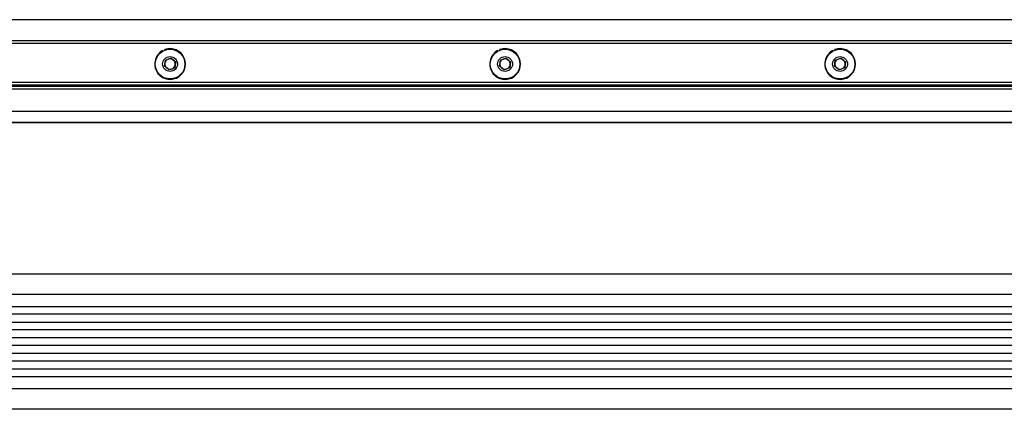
# Model space of a CAD drawing. Header units: millimetres. Extents: x 9 to 583, y 10 to 410.
# Tile 100 of 122: x 452 to 490, y 280 to 295. Entities that reach past the tile are written whole.
import ezdxf

# ---------------------------------------------------------------- set-up
doc = ezdxf.new("R2010")
doc.units = ezdxf.units.MM

msp = doc.modelspace()

# ---------------------------------------------------------------- linework, layer by layer
at = {"color": 7, "linetype": 'Continuous', "lineweight": 25}
for p, q in [((492.3629, 294.8649), (446.5629, 294.8649)), ((446.2629, 293.9631), (492.4629, 293.9631)), ((446.5629, 294.0631), (492.3629, 294.0631)), ((457.4857, 293.6612), (457.476, 293.6787)), ((457.5671, 293.6984), (457.5602, 293.7172)), ((470.3357, 293.6612), (470.326, 293.6787)), ((470.4171, 293.6984), (470.4102, 293.7172)), ((483.1857, 293.6612), (483.176, 293.6787)), ((483.2671, 293.6984), (483.2602, 293.7172)), ((457.5483, 293.0778), (457.5816, 293.3063)), ((457.5816, 293.3063), (457.7962, 293.3916)), ((457.7962, 293.3916), (457.9774, 293.2485)), ((457.9774, 293.2485), (457.9441, 293.0199)), ((470.3983, 293.0778), (470.4316, 293.3063)), ((470.4316, 293.3063), (470.6462, 293.3916)), ((470.6462, 293.3916), (470.8274, 293.2485)), ((470.8274, 293.2485), (470.7941, 293.0199)), ((483.2483, 293.0778), (483.2816, 293.3063)), ((483.2816, 293.3063), (483.4962, 293.3916)), ((483.4962, 293.3916), (483.6774, 293.2485)), ((483.6774, 293.2485), (483.6441, 293.0199)), ((457.7295, 292.9346), (457.5483, 293.0778)), ((457.9441, 293.0199), (457.7295, 292.9346)), ((470.5795, 292.9346), (470.3983, 293.0778)), ((470.7941, 293.0199), (470.5795, 292.9346)), ((483.4295, 292.9346), (483.2483, 293.0778)), ((483.6441, 293.0199), (483.4295, 292.9346)), ((380.3129, 292.3631), (491.8129, 292.3631)), ((444.3129, 292.4631), (494.0339, 292.4631)), ((378.059, 292.3131), (494.0339, 292.3131)), ((494.0339, 290.9131), (378.059, 290.9131)), ((365.5629, 285.1131), (506.5629, 285.1131)), ((506.5629, 284.3131), (365.5629, 284.3131)), ((365.5629, 283.8631), (506.5629, 283.8631)), ((506.5629, 283.5631), (365.5629, 283.5631)), ((365.5629, 283.2631), (506.5629, 283.2631)), ((506.5629, 282.9631), (365.5629, 282.9631)), ((365.5629, 282.6631), (506.5629, 282.6631)), ((506.5629, 282.3631), (365.5629, 282.3631)), ((365.5629, 282.0631), (506.5629, 282.0631)), ((506.5629, 281.7631), (365.5629, 281.7631)), ((365.5629, 281.4631), (506.5629, 281.4631)), ((506.5629, 281.1631), (365.5629, 281.1631)), ((365.5629, 280.7131), (506.5629, 280.7131)), ((506.5629, 279.9131), (437.2118, 279.9131))]:
    msp.add_line(p, q, dxfattribs=at)
at = {"color": 8, "linetype": 'Continuous', "lineweight": 25}
for p, q in [((494.0339, 292.1991), (378.059, 292.1991)), ((494.0339, 291.3404), (378.059, 291.3404)), ((378.059, 290.9159), (494.0339, 290.9159))]:
    msp.add_line(p, q, dxfattribs=at)
at = {"color": 7, "linetype": 'Continuous', "lineweight": 25}
for centre, radius in [((457.7629, 293.1631), 0.57), ((470.6129, 293.1631), 0.57), ((483.4629, 293.1631), 0.57), ((457.7629, 293.1631), 0.285), ((470.6129, 293.1631), 0.285), ((483.4629, 293.1631), 0.285)]:
    msp.add_circle(centre, radius, dxfattribs=at)
for centre, radius, start, end in [((457.7629, 293.1631), 0.59, 119.08885, 110.08885), ((470.6129, 293.1631), 0.59, 119.08885, 110.08885), ((483.4629, 293.1631), 0.59, 119.08885, 110.08885), ((457.7629, 293.1631), 0.2, 171.68719, 231.68719), ((457.7629, 293.1631), 0.2, 111.68719, 171.68719), ((457.7629, 293.1631), 0.2, 51.68719, 111.68719), ((457.7629, 293.1631), 0.2, 291.68719, 351.68719), ((457.7629, 293.1631), 0.2, 351.68719, 51.68719), ((470.6129, 293.1631), 0.2, 171.68719, 231.68719), ((470.6129, 293.1631), 0.2, 111.68719, 171.68719), ((470.6129, 293.1631), 0.2, 51.68719, 111.68719), ((470.6129, 293.1631), 0.2, 291.68719, 351.68719), ((470.6129, 293.1631), 0.2, 351.68719, 51.68719), ((483.4629, 293.1631), 0.2, 171.68719, 231.68719), ((483.4629, 293.1631), 0.2, 111.68719, 171.68719), ((483.4629, 293.1631), 0.2, 51.68719, 111.68719), ((483.4629, 293.1631), 0.2, 291.68719, 351.68719), ((483.4629, 293.1631), 0.2, 351.68719, 51.68719), ((457.7629, 293.1631), 0.2, 231.68719, 291.68719), ((470.6129, 293.1631), 0.2, 231.68719, 291.68719), ((483.4629, 293.1631), 0.2, 231.68719, 291.68719)]:
    msp.add_arc(centre, radius, start, end, dxfattribs=at)

doc.saveas('drawing.dxf')
